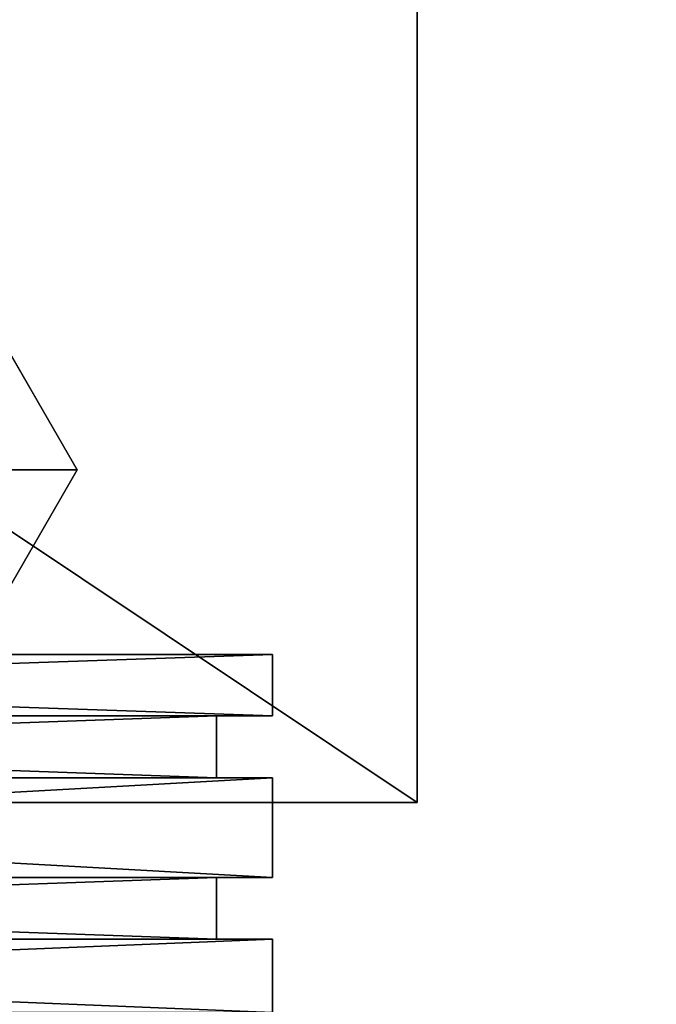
# Model space of a CAD drawing. Extents: x -0.5 to 19.9, y -0.4 to 1.1.
# Tile 49 of 53: x 0.4416 to 0.4633, y -0.2628 to -0.2292. Entities that reach past the tile are written whole.
import ezdxf

# ---------------------------------------------------------------- set-up
doc = ezdxf.new("R2010")
doc.units = 0
doc.layers.get('0').update_dxf_attribs({"color": 13, "linetype": 'CONTINUOUS'})

# ---------------------------------------------------------------- blocks, each defined once
blk = doc.blocks.new('GROUP1_1')
for p, q in [((0.455177, 0.352307, 0.016076), (0.455177, -0.255937, 0.016076)), ((0.455177, -0.255937, 1.809188), (0.455177, 0.352307, 1.809188)), ((0.450248, -0.250883, 0.943187), (0.389178, -0.250883, 0.943187)), ((0.450248, -0.250883, 0.663059), (0.389178, -0.250883, 0.663059)), ((0.389178, -0.250883, 0.052728), (0.450248, -0.250883, 0.052728)), ((0.389178, -0.250883, 0.70309), (0.450248, -0.250883, 0.70309)), ((0.450248, -0.250883, 0.926506), (0.450248, -0.252981, 0.926506)), ((0.450248, -0.252981, 0.70309), (0.450248, -0.250883, 0.70309)), ((0.450248, -0.250883, 0.70309), (0.450248, -0.250883, 0.926506)), ((0.450248, -0.252981, 0.943187), (0.450248, -0.250883, 0.943187)), ((0.450248, -0.252981, 0.663059), (0.450248, -0.250883, 0.663059)), ((0.450248, -0.250883, 0.052728), (0.450248, -0.252981, 0.052728)), ((0.450248, -0.250883, 0.646378), (0.450248, -0.252981, 0.646378)), ((0.450248, -0.250883, 0.052728), (0.450248, -0.250883, 0.646378)), ((0.450248, -0.250883, 0.926506), (0.450248, -0.250883, 0.943187)), ((0.450248, -0.250883, 0.646378), (0.450248, -0.250883, 0.663059)), ((0.448334, -0.252981, 0.941273), (0.389178, -0.252981, 0.941273)), ((0.389178, -0.252981, 0.705004), (0.448334, -0.252981, 0.705004)), ((0.389178, -0.252981, 0.70309), (0.450248, -0.252981, 0.70309)), ((0.389178, -0.252981, 0.943187), (0.450248, -0.252981, 0.943187)), ((0.389178, -0.252981, 0.054642), (0.448334, -0.252981, 0.054642)), ((0.389178, -0.252981, 0.052728), (0.450248, -0.252981, 0.052728)), ((0.389178, -0.252981, 0.663059), (0.450248, -0.252981, 0.663059)), ((0.389178, -0.252981, 0.661145), (0.448334, -0.252981, 0.661145)), ((0.448334, -0.255089, 0.941273), (0.448334, -0.252981, 0.941273)), ((0.450248, -0.252981, 0.926506), (0.448334, -0.252981, 0.926506)), ((0.448334, -0.252981, 0.926506), (0.448334, -0.252981, 0.705004)), ((0.448334, -0.252981, 0.705004), (0.450248, -0.252981, 0.70309)), ((0.448334, -0.252981, 0.705004), (0.448334, -0.255089, 0.705004)), ((0.450248, -0.252981, 0.943187), (0.448334, -0.252981, 0.941273)), ((0.448334, -0.252981, 0.941273), (0.448334, -0.252981, 0.926506)), ((0.448334, -0.252981, 0.054642), (0.448334, -0.255089, 0.054642)), ((0.450248, -0.252981, 0.052728), (0.448334, -0.252981, 0.054642)), ((0.448334, -0.252981, 0.661145), (0.450248, -0.252981, 0.663059)), ((0.450248, -0.252981, 0.646378), (0.448334, -0.252981, 0.646378)), ((0.448334, -0.252981, 0.646378), (0.448334, -0.252981, 0.054642)), ((0.448334, -0.252981, 0.926506), (0.448334, -0.255089, 0.926506)), ((0.448334, -0.255089, 0.661145), (0.448334, -0.252981, 0.661145)), ((0.448334, -0.252981, 0.646378), (0.448334, -0.255089, 0.646378)), ((0.448334, -0.252981, 0.661145), (0.448334, -0.252981, 0.646378)), ((0.450248, -0.252981, 0.70309), (0.450248, -0.252981, 0.926506)), ((0.450248, -0.252981, 0.926506), (0.450248, -0.252981, 0.943187)), ((0.450248, -0.252981, 0.052728), (0.450248, -0.252981, 0.646378)), ((0.450248, -0.252981, 0.646378), (0.450248, -0.252981, 0.663059)), ((0.389178, -0.255089, 0.941273), (0.448334, -0.255089, 0.941273)), ((0.448334, -0.255089, 0.705004), (0.389178, -0.255089, 0.705004)), ((0.389178, -0.255089, 0.943187), (0.450248, -0.255089, 0.943187)), ((0.448334, -0.255089, 0.054642), (0.389178, -0.255089, 0.054642)), ((0.389178, -0.255089, 0.663059), (0.450248, -0.255089, 0.663059)), ((0.448334, -0.255089, 0.661145), (0.389178, -0.255089, 0.661145)), ((0.450248, -0.255089, 0.052728), (0.389178, -0.255089, 0.052728)), ((0.389178, -0.255089, 0.70309), (0.450248, -0.255089, 0.70309)), ((0.450248, -0.255089, 0.70309), (0.448334, -0.255089, 0.705004)), ((0.448334, -0.255089, 0.705004), (0.448334, -0.255089, 0.926506)), ((0.448334, -0.255089, 0.926506), (0.450248, -0.255089, 0.926506)), ((0.450248, -0.255089, 0.943187), (0.448334, -0.255089, 0.941273)), ((0.450248, -0.255089, 0.663059), (0.448334, -0.255089, 0.661145)), ((0.450248, -0.255089, 0.646378), (0.448334, -0.255089, 0.646378)), ((0.448334, -0.255089, 0.646378), (0.448334, -0.255089, 0.661145)), ((0.448334, -0.255089, 0.054642), (0.450248, -0.255089, 0.052728)), ((0.448334, -0.255089, 0.646378), (0.448334, -0.255089, 0.054642)), ((0.448334, -0.255089, 0.941273), (0.448334, -0.255089, 0.926506)), ((0.450248, -0.255089, 0.926506), (0.450248, -0.255089, 0.70309)), ((0.450248, -0.255089, 0.926506), (0.450248, -0.258494, 0.943187)), ((0.450248, -0.258494, 0.70309), (0.450248, -0.255089, 0.70309)), ((0.450248, -0.258494, 0.943187), (0.450248, -0.255089, 0.943187)), ((0.450248, -0.255089, 0.663059), (0.450248, -0.255089, 0.646378)), ((0.450248, -0.255089, 0.646378), (0.450248, -0.258494, 0.646378)), ((0.450248, -0.258494, 0.052728), (0.450248, -0.255089, 0.052728)), ((0.450248, -0.255089, 0.052728), (0.450248, -0.255089, 0.646378)), ((0.450248, -0.258494, 0.663059), (0.450248, -0.255089, 0.663059)), ((0.450248, -0.255089, 0.926506), (0.450248, -0.255089, 0.943187)), ((0.455177, -0.255937, 1.809188), (-0.455177, -0.255937, 1.809188)), ((-0.455177, -0.255937, 0.016076), (0.455177, -0.255937, 0.016076)), ((0.455177, -0.255937, 0.016076), (0.455177, -0.255937, 1.809188)), ((0.389178, -0.258494, 0.941273), (0.448334, -0.258494, 0.941273)), ((0.450248, -0.258494, 0.943187), (0.389178, -0.258494, 0.943187)), ((0.389178, -0.258494, 0.70309), (0.450248, -0.258494, 0.70309)), ((0.448334, -0.258494, 0.705004), (0.389178, -0.258494, 0.705004)), ((0.389178, -0.258494, 0.661145), (0.448334, -0.258494, 0.661145)), ((0.450248, -0.258494, 0.663059), (0.389178, -0.258494, 0.663059)), ((0.389178, -0.258494, 0.052728), (0.450248, -0.258494, 0.052728)), ((0.448334, -0.258494, 0.054642), (0.389178, -0.258494, 0.054642)), ((0.448334, -0.258494, 0.941273), (0.450248, -0.258494, 0.943187)), ((0.450248, -0.258494, 0.70309), (0.448334, -0.258494, 0.705004)), ((0.448334, -0.258494, 0.941273), (0.448334, -0.258494, 0.705004)), ((0.448334, -0.258494, 0.705004), (0.448334, -0.260601, 0.705004)), ((0.448334, -0.260601, 0.941273), (0.448334, -0.258494, 0.941273)), ((0.448334, -0.258494, 0.661145), (0.450248, -0.258494, 0.663059)), ((0.450248, -0.258494, 0.052728), (0.448334, -0.258494, 0.054642)), ((0.450248, -0.258494, 0.646378), (0.448334, -0.258494, 0.646378)), ((0.448334, -0.258494, 0.646378), (0.448334, -0.258494, 0.054642)), ((0.448334, -0.258494, 0.054642), (0.448334, -0.260601, 0.054642)), ((0.448334, -0.260601, 0.661145), (0.448334, -0.258494, 0.661145)), ((0.448334, -0.258494, 0.646378), (0.448334, -0.260601, 0.646378)), ((0.448334, -0.258494, 0.661145), (0.448334, -0.258494, 0.646378)), ((0.450248, -0.258494, 0.943187), (0.450248, -0.258494, 0.70309)), ((0.450248, -0.258494, 0.052728), (0.450248, -0.258494, 0.646378)), ((0.450248, -0.258494, 0.663059), (0.450248, -0.258494, 0.646378)), ((0.389178, -0.260601, 0.70309), (0.450248, -0.260601, 0.70309)), ((0.448334, -0.260601, 0.705004), (0.389178, -0.260601, 0.705004)), ((0.389178, -0.260601, 0.941273), (0.448334, -0.260601, 0.941273)), ((0.389178, -0.260601, 0.052728), (0.450248, -0.260601, 0.052728)), ((0.448334, -0.260601, 0.054642), (0.389178, -0.260601, 0.054642)), ((0.389178, -0.260601, 0.661145), (0.448334, -0.260601, 0.661145)), ((0.389178, -0.260601, 0.663059), (0.450248, -0.260601, 0.663059)), ((0.450248, -0.260601, 0.943187), (0.389178, -0.260601, 0.943187)), ((0.448334, -0.260601, 0.941273), (0.448334, -0.260601, 0.705004)), ((0.448334, -0.260601, 0.646378), (0.448334, -0.260601, 0.054642)), ((0.450248, -0.260601, 0.663059), (0.448334, -0.260601, 0.661145)), ((0.450248, -0.260601, 0.646378), (0.448334, -0.260601, 0.646378)), ((0.448334, -0.260601, 0.646378), (0.448334, -0.260601, 0.661145)), ((0.448334, -0.260601, 0.054642), (0.450248, -0.260601, 0.052728)), ((0.448334, -0.260601, 0.941273), (0.450248, -0.260601, 0.943187)), ((0.450248, -0.260601, 0.70309), (0.448334, -0.260601, 0.705004)), ((0.450248, -0.260601, 0.70309), (0.450248, -0.263099, 0.70309)), ((0.450248, -0.260601, 0.052728), (0.450248, -0.263099, 0.052728)), ((0.450248, -0.260601, 0.663059), (0.450248, -0.260601, 0.646378)), ((0.450248, -0.263099, 0.663059), (0.450248, -0.260601, 0.663059)), ((0.450248, -0.260601, 0.646378), (0.450248, -0.263099, 0.646378)), ((0.450248, -0.260601, 0.052728), (0.450248, -0.260601, 0.646378)), ((0.450248, -0.260601, 0.943187), (0.450248, -0.263099, 0.943187)), ((0.450248, -0.260601, 0.70309), (0.450248, -0.260601, 0.943187))]:
    blk.add_line(p, q)
at = {"color": 7}
mesh = blk.add_polyface(dxfattribs=at)
corners = [(0.455177, 0.352307, 0.016076), (-0.455177, -0.255937, 0.016076), (-0.455177, 0.352307, 0.016076), (0.455177, -0.255937, 0.016076)]
mesh.append_faces([[corners[k] for k in face] for face in [(0, 1, 2), (1, 0, 3)]], dxfattribs={"vtx0": -1, "color": 7})
mesh = blk.add_polyface(dxfattribs=at)
corners = [(0.455177, -0.255937, 1.809188), (-0.455177, 0.352307, 1.809188), (-0.455177, -0.255937, 1.809188), (0.455177, 0.352307, 1.809188)]
mesh.append_faces([[corners[k] for k in face] for face in [(0, 1, 2), (1, 0, 3)]], dxfattribs={"vtx0": -1, "color": 7})
mesh = blk.add_polyface(dxfattribs=at)
corners = [(0.455177, 0.352307, 0.016076), (0.455177, -0.255937, 1.809188), (0.455177, -0.255937, 0.016076), (0.455177, 0.352307, 1.809188)]
mesh.append_faces([[corners[k] for k in face] for face in [(0, 1, 2), (1, 0, 3)]], dxfattribs={"vtx0": -1, "color": 7})
mesh = blk.add_polyface(dxfattribs=at)
corners = [(0.400567, -0.303964, 1.813069), (0.403447, -0.270423, 1.813069), (0.402908, -0.262535, 1.813069), (0.406264, -0.305275, 1.813069), (0.405247, -0.274253, 1.813069), (0.408297, -0.276421, 1.813069), (0.410473, -0.305718, 1.813069), (0.413623, -0.277334, 1.813069), (0.436497, -0.305794, 1.813069), (0.421305, -0.277179, 1.813069), (0.439006, -0.277303, 1.813069), (0.444538, -0.305171, 1.813069), (0.445702, -0.280152, 1.813069), (0.448805, -0.301698, 1.813069), (0.450417, -0.285118, 1.813069), (0.451458, -0.296843, 1.813063), (0.452128, -0.290974, 1.813069), (0.366029, -0.273114, 1.813069), (0.362335, -0.127239, 1.813069), (0.362335, -0.262535, 1.813069), (0.402908, -0.127239, 1.813069), (0.370054, -0.281552, 1.813069), (0.374655, -0.288806, 1.813069), (0.385198, -0.297391, 1.813069), (0.394603, -0.301842, 1.813069)]
mesh.append_faces([[corners[k] for k in face] for face in [(14, 15, 16), (17, 18, 19)]], dxfattribs={"vtx0": -1, "color": 7})
mesh.append_faces([[corners[k] for k in face] for face in [(1, 3, 4), (4, 3, 5), (5, 6, 7), (7, 8, 9), (9, 8, 10), (10, 11, 12), (12, 13, 14), (18, 17, 20), (20, 0, 2)]], dxfattribs={"vtx0": -1, "vtx1": -1, "color": 7})
mesh.append_faces([[corners[k] for k in face] for face in [(0, 1, 2), (1, 0, 3), (5, 3, 6), (7, 6, 8), (10, 8, 11), (12, 11, 13), (14, 13, 15), (20, 17, 21), (20, 21, 22), (20, 22, 23), (20, 23, 24), (20, 24, 0)]], dxfattribs={"vtx0": -1, "vtx2": -1, "color": 7})
mesh = blk.add_polyface(dxfattribs=at)
corners = [(0.450248, -0.252981, 0.943187), (0.389178, -0.250883, 0.943187), (0.389178, -0.252981, 0.943187), (0.450248, -0.250883, 0.943187)]
mesh.append_faces([[corners[k] for k in face] for face in [(0, 1, 2), (1, 0, 3)]], dxfattribs={"vtx0": -1, "color": 7})
mesh = blk.add_polyface(dxfattribs=at)
corners = [(0.450248, -0.252981, 0.663059), (0.389178, -0.250883, 0.663059), (0.389178, -0.252981, 0.663059), (0.450248, -0.250883, 0.663059)]
mesh.append_faces([[corners[k] for k in face] for face in [(0, 1, 2), (1, 0, 3)]], dxfattribs={"vtx0": -1, "color": 7})
mesh = blk.add_polyface(dxfattribs=at)
corners = [(0.450248, -0.250883, 0.052728), (0.389178, -0.252981, 0.052728), (0.389178, -0.250883, 0.052728), (0.450248, -0.252981, 0.052728)]
mesh.append_faces([[corners[k] for k in face] for face in [(0, 1, 2), (1, 0, 3)]], dxfattribs={"vtx0": -1, "color": 7})
mesh = blk.add_polyface(dxfattribs=at)
corners = [(0.450248, -0.250883, 0.70309), (0.389178, -0.252981, 0.70309), (0.389178, -0.250883, 0.70309), (0.450248, -0.252981, 0.70309)]
mesh.append_faces([[corners[k] for k in face] for face in [(0, 1, 2), (1, 0, 3)]], dxfattribs={"vtx0": -1, "color": 7})
mesh = blk.add_polyface(dxfattribs=at)
corners = [(0.450248, -0.250883, 0.70309), (0.450248, -0.252981, 0.926506), (0.450248, -0.252981, 0.70309), (0.450248, -0.250883, 0.926506)]
mesh.append_faces([[corners[k] for k in face] for face in [(0, 1, 2), (1, 0, 3)]], dxfattribs={"vtx0": -1, "color": 7})
mesh = blk.add_polyface(dxfattribs=at)
corners = [(0.450248, -0.250883, 0.052728), (0.450248, -0.252981, 0.646378), (0.450248, -0.252981, 0.052728), (0.450248, -0.250883, 0.646378)]
mesh.append_faces([[corners[k] for k in face] for face in [(0, 1, 2), (1, 0, 3)]], dxfattribs={"vtx0": -1, "color": 7})
mesh = blk.add_polyface(dxfattribs=at)
corners = [(0.450248, -0.250883, 0.926506), (0.450248, -0.252981, 0.943187), (0.450248, -0.252981, 0.926506), (0.450248, -0.250883, 0.943187)]
mesh.append_faces([[corners[k] for k in face] for face in [(0, 1, 2), (1, 0, 3)]], dxfattribs={"vtx0": -1, "color": 7})
mesh = blk.add_polyface(dxfattribs=at)
corners = [(0.450248, -0.250883, 0.646378), (0.450248, -0.252981, 0.663059), (0.450248, -0.252981, 0.646378), (0.450248, -0.250883, 0.663059)]
mesh.append_faces([[corners[k] for k in face] for face in [(0, 1, 2), (1, 0, 3)]], dxfattribs={"vtx0": -1, "color": 7})
mesh = blk.add_polyface(dxfattribs=at)
corners = [(0.448334, -0.255089, 0.941273), (0.389178, -0.252981, 0.941273), (0.389178, -0.255089, 0.941273), (0.448334, -0.252981, 0.941273)]
mesh.append_faces([[corners[k] for k in face] for face in [(0, 1, 2), (1, 0, 3)]], dxfattribs={"vtx0": -1, "color": 7})
mesh = blk.add_polyface(dxfattribs=at)
corners = [(0.448334, -0.252981, 0.705004), (0.389178, -0.255089, 0.705004), (0.389178, -0.252981, 0.705004), (0.448334, -0.255089, 0.705004)]
mesh.append_faces([[corners[k] for k in face] for face in [(0, 1, 2), (1, 0, 3)]], dxfattribs={"vtx0": -1, "color": 7})
mesh = blk.add_polyface(dxfattribs=at)
corners = [(0.448334, -0.252981, 0.705004), (0.389178, -0.252981, 0.70309), (0.450248, -0.252981, 0.70309), (0.389178, -0.252981, 0.705004)]
mesh.append_faces([[corners[k] for k in face] for face in [(0, 1, 2), (1, 0, 3)]], dxfattribs={"vtx0": -1, "color": 7})
mesh = blk.add_polyface(dxfattribs=at)
corners = [(0.448334, -0.252981, 0.054642), (0.389178, -0.255089, 0.054642), (0.389178, -0.252981, 0.054642), (0.448334, -0.255089, 0.054642)]
mesh.append_faces([[corners[k] for k in face] for face in [(0, 1, 2), (1, 0, 3)]], dxfattribs={"vtx0": -1, "color": 7})
mesh = blk.add_polyface(dxfattribs=at)
corners = [(0.448334, -0.252981, 0.054642), (0.389178, -0.252981, 0.052728), (0.450248, -0.252981, 0.052728), (0.389178, -0.252981, 0.054642)]
mesh.append_faces([[corners[k] for k in face] for face in [(0, 1, 2), (1, 0, 3)]], dxfattribs={"vtx0": -1, "color": 7})
mesh = blk.add_polyface(dxfattribs=at)
corners = [(0.450248, -0.252981, 0.663059), (0.389178, -0.252981, 0.661145), (0.448334, -0.252981, 0.661145), (0.389178, -0.252981, 0.663059)]
mesh.append_faces([[corners[k] for k in face] for face in [(0, 1, 2), (1, 0, 3)]], dxfattribs={"vtx0": -1, "color": 7})
mesh = blk.add_polyface(dxfattribs=at)
corners = [(0.448334, -0.255089, 0.661145), (0.389178, -0.252981, 0.661145), (0.389178, -0.255089, 0.661145), (0.448334, -0.252981, 0.661145)]
mesh.append_faces([[corners[k] for k in face] for face in [(0, 1, 2), (1, 0, 3)]], dxfattribs={"vtx0": -1, "color": 7})
mesh = blk.add_polyface(dxfattribs=at)
corners = [(0.450248, -0.252981, 0.943187), (0.389178, -0.252981, 0.941273), (0.448334, -0.252981, 0.941273), (0.389178, -0.252981, 0.943187)]
mesh.append_faces([[corners[k] for k in face] for face in [(0, 1, 2), (1, 0, 3)]], dxfattribs={"vtx0": -1, "color": 7})
mesh = blk.add_polyface(dxfattribs=at)
corners = [(0.450248, -0.252981, 0.926506), (0.448334, -0.252981, 0.705004), (0.450248, -0.252981, 0.70309), (0.448334, -0.252981, 0.926506)]
mesh.append_faces([[corners[k] for k in face] for face in [(0, 1, 2), (1, 0, 3)]], dxfattribs={"vtx0": -1, "color": 7})
mesh = blk.add_polyface(dxfattribs=at)
corners = [(0.450248, -0.252981, 0.943187), (0.448334, -0.252981, 0.926506), (0.450248, -0.252981, 0.926506), (0.448334, -0.252981, 0.941273)]
mesh.append_faces([[corners[k] for k in face] for face in [(0, 1, 2), (1, 0, 3)]], dxfattribs={"vtx0": -1, "color": 7})
mesh = blk.add_polyface(dxfattribs=at)
corners = [(0.450248, -0.252981, 0.646378), (0.448334, -0.252981, 0.054642), (0.450248, -0.252981, 0.052728), (0.448334, -0.252981, 0.646378)]
mesh.append_faces([[corners[k] for k in face] for face in [(0, 1, 2), (1, 0, 3)]], dxfattribs={"vtx0": -1, "color": 7})
mesh = blk.add_polyface(dxfattribs=at)
corners = [(0.448334, -0.252981, 0.705004), (0.448334, -0.255089, 0.926506), (0.448334, -0.255089, 0.705004), (0.448334, -0.252981, 0.926506)]
mesh.append_faces([[corners[k] for k in face] for face in [(0, 1, 2), (1, 0, 3)]], dxfattribs={"vtx0": -1, "color": 7})
mesh = blk.add_polyface(dxfattribs=at)
corners = [(0.448334, -0.252981, 0.054642), (0.448334, -0.255089, 0.646378), (0.448334, -0.255089, 0.054642), (0.448334, -0.252981, 0.646378)]
mesh.append_faces([[corners[k] for k in face] for face in [(0, 1, 2), (1, 0, 3)]], dxfattribs={"vtx0": -1, "color": 7})
mesh = blk.add_polyface(dxfattribs=at)
corners = [(0.448334, -0.252981, 0.926506), (0.448334, -0.255089, 0.941273), (0.448334, -0.255089, 0.926506), (0.448334, -0.252981, 0.941273)]
mesh.append_faces([[corners[k] for k in face] for face in [(0, 1, 2), (1, 0, 3)]], dxfattribs={"vtx0": -1, "color": 7})
mesh = blk.add_polyface(dxfattribs=at)
corners = [(0.450248, -0.252981, 0.663059), (0.448334, -0.252981, 0.646378), (0.450248, -0.252981, 0.646378), (0.448334, -0.252981, 0.661145)]
mesh.append_faces([[corners[k] for k in face] for face in [(0, 1, 2), (1, 0, 3)]], dxfattribs={"vtx0": -1, "color": 7})
mesh = blk.add_polyface(dxfattribs=at)
corners = [(0.448334, -0.252981, 0.646378), (0.448334, -0.255089, 0.661145), (0.448334, -0.255089, 0.646378), (0.448334, -0.252981, 0.661145)]
mesh.append_faces([[corners[k] for k in face] for face in [(0, 1, 2), (1, 0, 3)]], dxfattribs={"vtx0": -1, "color": 7})
mesh = blk.add_polyface(dxfattribs=at)
corners = [(0.389178, -0.255089, 0.943187), (0.448334, -0.255089, 0.941273), (0.389178, -0.255089, 0.941273), (0.450248, -0.255089, 0.943187)]
mesh.append_faces([[corners[k] for k in face] for face in [(0, 1, 2), (1, 0, 3)]], dxfattribs={"vtx0": -1, "color": 7})
mesh = blk.add_polyface(dxfattribs=at)
corners = [(0.450248, -0.258494, 0.943187), (0.389178, -0.255089, 0.943187), (0.389178, -0.258494, 0.943187), (0.450248, -0.255089, 0.943187)]
mesh.append_faces([[corners[k] for k in face] for face in [(0, 1, 2), (1, 0, 3)]], dxfattribs={"vtx0": -1, "color": 7})
mesh = blk.add_polyface(dxfattribs=at)
corners = [(0.389178, -0.255089, 0.663059), (0.448334, -0.255089, 0.661145), (0.389178, -0.255089, 0.661145), (0.450248, -0.255089, 0.663059)]
mesh.append_faces([[corners[k] for k in face] for face in [(0, 1, 2), (1, 0, 3)]], dxfattribs={"vtx0": -1, "color": 7})
mesh = blk.add_polyface(dxfattribs=at)
corners = [(0.450248, -0.258494, 0.663059), (0.389178, -0.255089, 0.663059), (0.389178, -0.258494, 0.663059), (0.450248, -0.255089, 0.663059)]
mesh.append_faces([[corners[k] for k in face] for face in [(0, 1, 2), (1, 0, 3)]], dxfattribs={"vtx0": -1, "color": 7})
mesh = blk.add_polyface(dxfattribs=at)
corners = [(0.389178, -0.255089, 0.054642), (0.450248, -0.255089, 0.052728), (0.389178, -0.255089, 0.052728), (0.448334, -0.255089, 0.054642)]
mesh.append_faces([[corners[k] for k in face] for face in [(0, 1, 2), (1, 0, 3)]], dxfattribs={"vtx0": -1, "color": 7})
mesh = blk.add_polyface(dxfattribs=at)
corners = [(0.450248, -0.255089, 0.052728), (0.389178, -0.258494, 0.052728), (0.389178, -0.255089, 0.052728), (0.450248, -0.258494, 0.052728)]
mesh.append_faces([[corners[k] for k in face] for face in [(0, 1, 2), (1, 0, 3)]], dxfattribs={"vtx0": -1, "color": 7})
mesh = blk.add_polyface(dxfattribs=at)
corners = [(0.450248, -0.255089, 0.70309), (0.389178, -0.258494, 0.70309), (0.389178, -0.255089, 0.70309), (0.450248, -0.258494, 0.70309)]
mesh.append_faces([[corners[k] for k in face] for face in [(0, 1, 2), (1, 0, 3)]], dxfattribs={"vtx0": -1, "color": 7})
mesh = blk.add_polyface(dxfattribs=at)
corners = [(0.389178, -0.255089, 0.705004), (0.450248, -0.255089, 0.70309), (0.389178, -0.255089, 0.70309), (0.448334, -0.255089, 0.705004)]
mesh.append_faces([[corners[k] for k in face] for face in [(0, 1, 2), (1, 0, 3)]], dxfattribs={"vtx0": -1, "color": 7})
mesh = blk.add_polyface(dxfattribs=at)
corners = [(0.448334, -0.255089, 0.705004), (0.450248, -0.255089, 0.926506), (0.450248, -0.255089, 0.70309), (0.448334, -0.255089, 0.926506)]
mesh.append_faces([[corners[k] for k in face] for face in [(0, 1, 2), (1, 0, 3)]], dxfattribs={"vtx0": -1, "color": 7})
mesh = blk.add_polyface(dxfattribs=at)
corners = [(0.448334, -0.255089, 0.661145), (0.450248, -0.255089, 0.646378), (0.448334, -0.255089, 0.646378), (0.450248, -0.255089, 0.663059)]
mesh.append_faces([[corners[k] for k in face] for face in [(0, 1, 2), (1, 0, 3)]], dxfattribs={"vtx0": -1, "color": 7})
mesh = blk.add_polyface(dxfattribs=at)
corners = [(0.448334, -0.255089, 0.054642), (0.450248, -0.255089, 0.646378), (0.450248, -0.255089, 0.052728), (0.448334, -0.255089, 0.646378)]
mesh.append_faces([[corners[k] for k in face] for face in [(0, 1, 2), (1, 0, 3)]], dxfattribs={"vtx0": -1, "color": 7})
mesh = blk.add_polyface(dxfattribs=at)
corners = [(0.448334, -0.255089, 0.941273), (0.450248, -0.255089, 0.926506), (0.448334, -0.255089, 0.926506), (0.450248, -0.255089, 0.943187)]
mesh.append_faces([[corners[k] for k in face] for face in [(0, 1, 2), (1, 0, 3)]], dxfattribs={"vtx0": -1, "color": 7})
mesh = blk.add_polyface(dxfattribs=at)
corners = [(0.450248, -0.255089, 0.70309), (0.450248, -0.258494, 0.943187), (0.450248, -0.258494, 0.70309), (0.450248, -0.255089, 0.926506)]
mesh.append_faces([[corners[k] for k in face] for face in [(0, 1, 2), (1, 0, 3)]], dxfattribs={"vtx0": -1, "color": 7})
mesh = blk.add_polyface(dxfattribs=at)
corners = [(0.450248, -0.255089, 0.052728), (0.450248, -0.258494, 0.646378), (0.450248, -0.258494, 0.052728), (0.450248, -0.255089, 0.646378)]
mesh.append_faces([[corners[k] for k in face] for face in [(0, 1, 2), (1, 0, 3)]], dxfattribs={"vtx0": -1, "color": 7})
mesh = blk.add_polyface(dxfattribs=at)
corners = [(0.450248, -0.255089, 0.646378), (0.450248, -0.258494, 0.663059), (0.450248, -0.258494, 0.646378), (0.450248, -0.255089, 0.663059)]
mesh.append_faces([[corners[k] for k in face] for face in [(0, 1, 2), (1, 0, 3)]], dxfattribs={"vtx0": -1, "color": 7})
mesh = blk.add_polyface(dxfattribs=at)
corners = [(0.450248, -0.255089, 0.943187), (0.450248, -0.258494, 0.943187), (0.450248, -0.255089, 0.926506)]
mesh.append_faces([[corners[k] for k in face] for face in [(0, 1, 2)]], dxfattribs={"color": 7})
mesh = blk.add_polyface(dxfattribs=at)
corners = [(0.455177, -0.255937, 1.809188), (-0.455177, -0.255937, 0.016076), (0.455177, -0.255937, 0.016076), (-0.455177, -0.255937, 1.809188)]
mesh.append_faces([[corners[k] for k in face] for face in [(0, 1, 2), (1, 0, 3)]], dxfattribs={"vtx0": -1, "color": 7})
mesh = blk.add_polyface(dxfattribs=at)
corners = [(0.450248, -0.258494, 0.943187), (0.389178, -0.258494, 0.941273), (0.448334, -0.258494, 0.941273), (0.389178, -0.258494, 0.943187)]
mesh.append_faces([[corners[k] for k in face] for face in [(0, 1, 2), (1, 0, 3)]], dxfattribs={"vtx0": -1, "color": 7})
mesh = blk.add_polyface(dxfattribs=at)
corners = [(0.448334, -0.258494, 0.705004), (0.389178, -0.258494, 0.70309), (0.450248, -0.258494, 0.70309), (0.389178, -0.258494, 0.705004)]
mesh.append_faces([[corners[k] for k in face] for face in [(0, 1, 2), (1, 0, 3)]], dxfattribs={"vtx0": -1, "color": 7})
mesh = blk.add_polyface(dxfattribs=at)
corners = [(0.448334, -0.258494, 0.705004), (0.389178, -0.260601, 0.705004), (0.389178, -0.258494, 0.705004), (0.448334, -0.260601, 0.705004)]
mesh.append_faces([[corners[k] for k in face] for face in [(0, 1, 2), (1, 0, 3)]], dxfattribs={"vtx0": -1, "color": 7})
mesh = blk.add_polyface(dxfattribs=at)
corners = [(0.448334, -0.260601, 0.941273), (0.389178, -0.258494, 0.941273), (0.389178, -0.260601, 0.941273), (0.448334, -0.258494, 0.941273)]
mesh.append_faces([[corners[k] for k in face] for face in [(0, 1, 2), (1, 0, 3)]], dxfattribs={"vtx0": -1, "color": 7})
mesh = blk.add_polyface(dxfattribs=at)
corners = [(0.450248, -0.258494, 0.663059), (0.389178, -0.258494, 0.661145), (0.448334, -0.258494, 0.661145), (0.389178, -0.258494, 0.663059)]
mesh.append_faces([[corners[k] for k in face] for face in [(0, 1, 2), (1, 0, 3)]], dxfattribs={"vtx0": -1, "color": 7})
mesh = blk.add_polyface(dxfattribs=at)
corners = [(0.448334, -0.258494, 0.054642), (0.389178, -0.258494, 0.052728), (0.450248, -0.258494, 0.052728), (0.389178, -0.258494, 0.054642)]
mesh.append_faces([[corners[k] for k in face] for face in [(0, 1, 2), (1, 0, 3)]], dxfattribs={"vtx0": -1, "color": 7})
mesh = blk.add_polyface(dxfattribs=at)
corners = [(0.448334, -0.258494, 0.054642), (0.389178, -0.260601, 0.054642), (0.389178, -0.258494, 0.054642), (0.448334, -0.260601, 0.054642)]
mesh.append_faces([[corners[k] for k in face] for face in [(0, 1, 2), (1, 0, 3)]], dxfattribs={"vtx0": -1, "color": 7})
mesh = blk.add_polyface(dxfattribs=at)
corners = [(0.448334, -0.260601, 0.661145), (0.389178, -0.258494, 0.661145), (0.389178, -0.260601, 0.661145), (0.448334, -0.258494, 0.661145)]
mesh.append_faces([[corners[k] for k in face] for face in [(0, 1, 2), (1, 0, 3)]], dxfattribs={"vtx0": -1, "color": 7})
mesh = blk.add_polyface(dxfattribs=at)
corners = [(0.450248, -0.258494, 0.943187), (0.448334, -0.258494, 0.705004), (0.450248, -0.258494, 0.70309), (0.448334, -0.258494, 0.941273)]
mesh.append_faces([[corners[k] for k in face] for face in [(0, 1, 2), (1, 0, 3)]], dxfattribs={"vtx0": -1, "color": 7})
mesh = blk.add_polyface(dxfattribs=at)
corners = [(0.448334, -0.258494, 0.705004), (0.448334, -0.260601, 0.941273), (0.448334, -0.260601, 0.705004), (0.448334, -0.258494, 0.941273)]
mesh.append_faces([[corners[k] for k in face] for face in [(0, 1, 2), (1, 0, 3)]], dxfattribs={"vtx0": -1, "color": 7})
mesh = blk.add_polyface(dxfattribs=at)
corners = [(0.450248, -0.258494, 0.646378), (0.448334, -0.258494, 0.054642), (0.450248, -0.258494, 0.052728), (0.448334, -0.258494, 0.646378)]
mesh.append_faces([[corners[k] for k in face] for face in [(0, 1, 2), (1, 0, 3)]], dxfattribs={"vtx0": -1, "color": 7})
mesh = blk.add_polyface(dxfattribs=at)
corners = [(0.448334, -0.258494, 0.054642), (0.448334, -0.260601, 0.646378), (0.448334, -0.260601, 0.054642), (0.448334, -0.258494, 0.646378)]
mesh.append_faces([[corners[k] for k in face] for face in [(0, 1, 2), (1, 0, 3)]], dxfattribs={"vtx0": -1, "color": 7})
mesh = blk.add_polyface(dxfattribs=at)
corners = [(0.450248, -0.258494, 0.663059), (0.448334, -0.258494, 0.646378), (0.450248, -0.258494, 0.646378), (0.448334, -0.258494, 0.661145)]
mesh.append_faces([[corners[k] for k in face] for face in [(0, 1, 2), (1, 0, 3)]], dxfattribs={"vtx0": -1, "color": 7})
mesh = blk.add_polyface(dxfattribs=at)
corners = [(0.448334, -0.258494, 0.646378), (0.448334, -0.260601, 0.661145), (0.448334, -0.260601, 0.646378), (0.448334, -0.258494, 0.661145)]
mesh.append_faces([[corners[k] for k in face] for face in [(0, 1, 2), (1, 0, 3)]], dxfattribs={"vtx0": -1, "color": 7})
mesh = blk.add_polyface(dxfattribs=at)
corners = [(0.450248, -0.260601, 0.70309), (0.389178, -0.263099, 0.70309), (0.389178, -0.260601, 0.70309), (0.450248, -0.263099, 0.70309)]
mesh.append_faces([[corners[k] for k in face] for face in [(0, 1, 2), (1, 0, 3)]], dxfattribs={"vtx0": -1, "color": 7})
mesh = blk.add_polyface(dxfattribs=at)
corners = [(0.450248, -0.260601, 0.052728), (0.389178, -0.263099, 0.052728), (0.389178, -0.260601, 0.052728), (0.450248, -0.263099, 0.052728)]
mesh.append_faces([[corners[k] for k in face] for face in [(0, 1, 2), (1, 0, 3)]], dxfattribs={"vtx0": -1, "color": 7})
mesh = blk.add_polyface(dxfattribs=at)
corners = [(0.389178, -0.260601, 0.663059), (0.448334, -0.260601, 0.661145), (0.389178, -0.260601, 0.661145), (0.450248, -0.260601, 0.663059)]
mesh.append_faces([[corners[k] for k in face] for face in [(0, 1, 2), (1, 0, 3)]], dxfattribs={"vtx0": -1, "color": 7})
mesh = blk.add_polyface(dxfattribs=at)
corners = [(0.389178, -0.260601, 0.054642), (0.450248, -0.260601, 0.052728), (0.389178, -0.260601, 0.052728), (0.448334, -0.260601, 0.054642)]
mesh.append_faces([[corners[k] for k in face] for face in [(0, 1, 2), (1, 0, 3)]], dxfattribs={"vtx0": -1, "color": 7})
mesh = blk.add_polyface(dxfattribs=at)
corners = [(0.450248, -0.263099, 0.663059), (0.389178, -0.260601, 0.663059), (0.389178, -0.263099, 0.663059), (0.450248, -0.260601, 0.663059)]
mesh.append_faces([[corners[k] for k in face] for face in [(0, 1, 2), (1, 0, 3)]], dxfattribs={"vtx0": -1, "color": 7})
mesh = blk.add_polyface(dxfattribs=at)
corners = [(0.450248, -0.263099, 0.943187), (0.389178, -0.260601, 0.943187), (0.389178, -0.263099, 0.943187), (0.450248, -0.260601, 0.943187)]
mesh.append_faces([[corners[k] for k in face] for face in [(0, 1, 2), (1, 0, 3)]], dxfattribs={"vtx0": -1, "color": 7})
mesh = blk.add_polyface(dxfattribs=at)
corners = [(0.389178, -0.260601, 0.705004), (0.450248, -0.260601, 0.70309), (0.389178, -0.260601, 0.70309), (0.448334, -0.260601, 0.705004)]
mesh.append_faces([[corners[k] for k in face] for face in [(0, 1, 2), (1, 0, 3)]], dxfattribs={"vtx0": -1, "color": 7})
mesh = blk.add_polyface(dxfattribs=at)
corners = [(0.389178, -0.260601, 0.943187), (0.448334, -0.260601, 0.941273), (0.389178, -0.260601, 0.941273), (0.450248, -0.260601, 0.943187)]
mesh.append_faces([[corners[k] for k in face] for face in [(0, 1, 2), (1, 0, 3)]], dxfattribs={"vtx0": -1, "color": 7})
mesh = blk.add_polyface(dxfattribs=at)
corners = [(0.448334, -0.260601, 0.661145), (0.450248, -0.260601, 0.646378), (0.448334, -0.260601, 0.646378), (0.450248, -0.260601, 0.663059)]
mesh.append_faces([[corners[k] for k in face] for face in [(0, 1, 2), (1, 0, 3)]], dxfattribs={"vtx0": -1, "color": 7})
mesh = blk.add_polyface(dxfattribs=at)
corners = [(0.448334, -0.260601, 0.054642), (0.450248, -0.260601, 0.646378), (0.450248, -0.260601, 0.052728), (0.448334, -0.260601, 0.646378)]
mesh.append_faces([[corners[k] for k in face] for face in [(0, 1, 2), (1, 0, 3)]], dxfattribs={"vtx0": -1, "color": 7})
mesh = blk.add_polyface(dxfattribs=at)
corners = [(0.448334, -0.260601, 0.705004), (0.450248, -0.260601, 0.943187), (0.450248, -0.260601, 0.70309), (0.448334, -0.260601, 0.941273)]
mesh.append_faces([[corners[k] for k in face] for face in [(0, 1, 2), (1, 0, 3)]], dxfattribs={"vtx0": -1, "color": 7})
mesh = blk.add_polyface(dxfattribs=at)
corners = [(0.450248, -0.260601, 0.052728), (0.450248, -0.263099, 0.646378), (0.450248, -0.263099, 0.052728), (0.450248, -0.260601, 0.646378)]
mesh.append_faces([[corners[k] for k in face] for face in [(0, 1, 2), (1, 0, 3)]], dxfattribs={"vtx0": -1, "color": 7})
mesh = blk.add_polyface(dxfattribs=at)
corners = [(0.450248, -0.260601, 0.70309), (0.450248, -0.263099, 0.943187), (0.450248, -0.263099, 0.70309), (0.450248, -0.260601, 0.943187)]
mesh.append_faces([[corners[k] for k in face] for face in [(0, 1, 2), (1, 0, 3)]], dxfattribs={"vtx0": -1, "color": 7})
mesh = blk.add_polyface(dxfattribs=at)
corners = [(0.450248, -0.260601, 0.646378), (0.450248, -0.263099, 0.663059), (0.450248, -0.263099, 0.646378), (0.450248, -0.260601, 0.663059)]
mesh.append_faces([[corners[k] for k in face] for face in [(0, 1, 2), (1, 0, 3)]], dxfattribs={"vtx0": -1, "color": 7})
blk = doc.blocks.new('GROUP2_1')
for p, q in [((0.443587, -0.244596, 0.00972), (0.436042, -0.231529, 0.00972)), ((0.443587, -0.244596), (0.436042, -0.231529)), ((0.443587, -0.244596, 0.00972), (0.428498, -0.244596, 0.00972)), ((0.428498, -0.244596), (0.443587, -0.244596)), ((0.436042, -0.257663, 0.00972), (0.443587, -0.244596, 0.00972)), ((0.436042, -0.257663), (0.443587, -0.244596)), ((0.443587, -0.244596), (0.443587, -0.244596, 0.00972))]:
    blk.add_line(p, q)
at = {"color": 7}
mesh = blk.add_polyface(dxfattribs=at)
corners = [(0.443587, -0.244596, 0.00972), (0.436042, -0.231529, 0.00972), (0.428498, -0.244596, 0.00972)]
mesh.append_faces([[corners[k] for k in face] for face in [(0, 1, 2)]], dxfattribs={"color": 7})
mesh = blk.add_polyface(dxfattribs=at)
corners = [(0.443587, -0.244596), (0.428498, -0.244596), (0.436042, -0.231529)]
mesh.append_faces([[corners[k] for k in face] for face in [(0, 1, 2)]], dxfattribs={"color": 7})
mesh = blk.add_polyface(dxfattribs=at)
corners = [(0.436042, -0.231529), (0.443587, -0.244596, 0.00972), (0.443587, -0.244596), (0.436042, -0.231529, 0.00972)]
mesh.append_faces([[corners[k] for k in face] for face in [(0, 1, 2), (1, 0, 3)]], dxfattribs={"vtx0": -1, "color": 7})
mesh = blk.add_polyface(dxfattribs=at)
corners = [(0.443587, -0.244596, 0.00972), (0.428498, -0.244596, 0.00972), (0.436042, -0.257663, 0.00972)]
mesh.append_faces([[corners[k] for k in face] for face in [(0, 1, 2)]], dxfattribs={"color": 7})
mesh = blk.add_polyface(dxfattribs=at)
corners = [(0.443587, -0.244596), (0.436042, -0.257663), (0.428498, -0.244596)]
mesh.append_faces([[corners[k] for k in face] for face in [(0, 1, 2)]], dxfattribs={"color": 7})
mesh = blk.add_polyface(dxfattribs=at)
corners = [(0.443587, -0.244596), (0.436042, -0.257663, 0.00972), (0.436042, -0.257663), (0.443587, -0.244596, 0.00972)]
mesh.append_faces([[corners[k] for k in face] for face in [(0, 1, 2), (1, 0, 3)]], dxfattribs={"vtx0": -1, "color": 7})
blk = doc.blocks.new('GROUP0_1')
at = {"color": 7}
for name in ['GROUP1_1', 'GROUP2_1']:
    blk.add_blockref(name, (0, 0), dxfattribs=at)

msp = doc.modelspace()

# ---------------------------------------------------------------- block references
at = {"color": 7}
ref = msp.add_blockref('GROUP0_1', (0, 0), dxfattribs=at)
ref.add_attrib('Skp_GroupInstanceName', 'bsh_b36cl80ens_symbol', (0, 0), dxfattribs={"height": 1})

doc.saveas('drawing.dxf')
